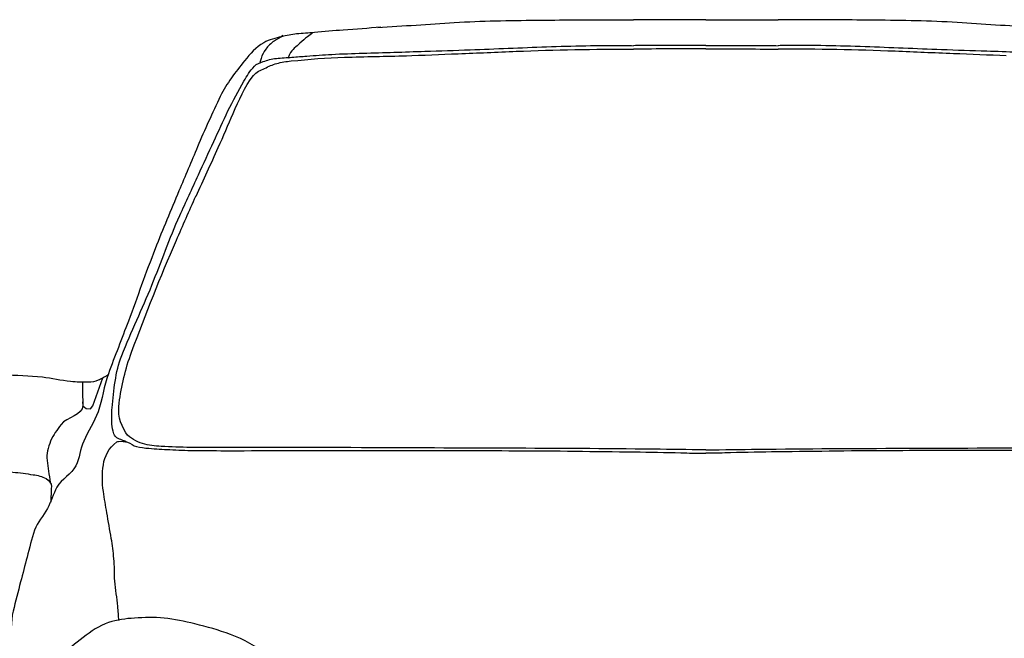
# Model space of a CAD drawing. Extents: x 149 to 250, y -977 to -912.
# Tile 76 of 156: x 205.375 to 206.468, y -953.181 to -952.494. Entities that reach past the tile are written whole.
import ezdxf

# ---------------------------------------------------------------- set-up
doc = ezdxf.new("R2010")
doc.units = 0
doc.header["$MEASUREMENT"] = 0
doc.layers.get('0').update_dxf_attribs({"linetype": 'CONTINUOUS'})

msp = doc.modelspace()

# ---------------------------------------------------------------- linework, layer by layer
at = {"linetype": 'Continuous'}
msp.add_lwpolyline([(205.44482, -952.91822), (205.44497, -952.92261), (205.44862, -952.92578), (205.45348, -952.92603), (205.45619, -952.92252), (205.46717, -952.89156)], dxfattribs=at)
for points, knots in [([(205.77256, -952.50286), (205.80088, -952.50103), (205.8292, -952.4992), (205.85752, -952.49737), (205.88793, -952.4954), (205.91843, -952.49502), (205.9489, -952.49472), (205.97602, -952.49445), (206.00314, -952.49419), (206.03025, -952.49419), (206.03901, -952.49419), (206.04776, -952.49419), (206.05652, -952.49419)], [0, 0, 0, 0, 0.2995767, 0.2995767, 0.2995767, 0.6212991, 0.6212991, 0.6212991, 0.9075754, 0.9075754, 0.9075754, 1, 1, 1, 1]), ([(206.13679, -952.49426), (206.11879, -952.49421), (206.10079, -952.49419), (206.08278, -952.49419), (206.07403, -952.49419), (206.06527, -952.49419), (206.05652, -952.49419)], [0, 0, 0, 0, 0.6728021, 0.6728021, 0.6728021, 1, 1, 1, 1]), ([(206.13679, -952.49426), (206.15479, -952.49421), (206.1728, -952.49419), (206.1908, -952.49419), (206.19955, -952.49419), (206.20831, -952.49419), (206.21706, -952.49419)], [0, 0, 0, 0, 0.6728021, 0.6728021, 0.6728021, 1, 1, 1, 1]), ([(206.50102, -952.50286), (206.4727, -952.50103), (206.44438, -952.4992), (206.41607, -952.49737), (206.38565, -952.4954), (206.35515, -952.49502), (206.32468, -952.49472), (206.29756, -952.49445), (206.27045, -952.49419), (206.24333, -952.49419), (206.23457, -952.49419), (206.22582, -952.49419), (206.21706, -952.49419)], [0, 0, 0, 0, 0.2995767, 0.2995767, 0.2995767, 0.6212991, 0.6212991, 0.6212991, 0.9075754, 0.9075754, 0.9075754, 1, 1, 1, 1]), ([(205.77604, -952.5026), (205.76211, -952.50364), (205.74819, -952.50467), (205.73426, -952.50571), (205.72354, -952.5065), (205.71285, -952.50752), (205.70214, -952.50842), (205.69557, -952.50898), (205.68899, -952.50943), (205.68241, -952.50998), (205.67679, -952.51044), (205.67131, -952.51188), (205.66577, -952.51308), (205.65897, -952.51456), (205.65236, -952.51624), (205.64604, -952.51968), (205.63715, -952.52452), (205.63085, -952.53194), (205.62468, -952.53975), (205.61463, -952.55249), (205.60461, -952.56482), (205.59774, -952.57925), (205.58891, -952.5978), (205.5804, -952.61638), (205.57241, -952.63525), (205.5655, -952.65158), (205.55856, -952.66789), (205.55174, -952.68426), (205.54285, -952.70558), (205.53382, -952.72684), (205.52543, -952.74835), (205.51505, -952.77496), (205.50562, -952.80192), (205.49563, -952.82866), (205.48835, -952.84815), (205.48071, -952.86752), (205.47339, -952.88699), (205.46825, -952.90066), (205.46686, -952.91555), (205.46197, -952.92929), (205.45792, -952.94066), (205.45081, -952.95085), (205.44604, -952.96186), (205.44224, -952.97062), (205.44133, -952.98065), (205.43724, -952.98933), (205.43275, -952.99882), (205.42109, -953.00362), (205.41621, -953.01287), (205.4122, -953.02047), (205.4098, -953.02903), (205.40583, -953.03664), (205.40156, -953.04484), (205.3943, -953.05171), (205.3915, -953.0606), (205.38838, -953.0705), (205.38575, -953.08052), (205.38314, -953.09055), (205.38075, -953.09973), (205.37836, -953.10891), (205.37598, -953.1181), (205.37318, -953.12887), (205.37039, -953.13965), (205.36762, -953.15044), (205.36451, -953.16257), (205.36632, -953.17553), (205.36432, -953.18786), (205.36245, -953.19941), (205.35852, -953.21057), (205.3565, -953.22219), (205.3546, -953.23311), (205.3542, -953.2442), (205.35381, -953.25519), (205.35378, -953.25589), (205.35374, -953.25659), (205.35415, -953.25726), (205.35608, -953.26042), (205.35889, -953.26182), (205.36174, -953.26349), (205.37233, -953.26969), (205.38291, -953.27545), (205.39381, -953.28078), (205.39714, -953.28241), (205.40075, -953.28328), (205.40415, -953.28493), (205.40572, -953.28569), (205.40704, -953.28684), (205.40794, -953.28839), (205.40971, -953.29143), (205.40699, -953.29522), (205.40794, -953.29842), (205.40933, -953.30306), (205.41035, -953.308), (205.41484, -953.31122), (205.42104, -953.31567), (205.42747, -953.31626), (205.43415, -953.31675), (205.46066, -953.31871), (205.48714, -953.32096), (205.5137, -953.3215), (205.54172, -953.32208), (205.56974, -953.32269), (205.59776, -953.32298), (205.6165, -953.32317), (205.63523, -953.32303), (205.65397, -953.32298), (205.66213, -953.32295), (205.67026, -953.32229), (205.6784, -953.3215), (205.68314, -953.32105), (205.68775, -953.31969), (205.6916, -953.31611), (205.69717, -953.31093), (205.69927, -953.30491), (205.70235, -953.29847), (205.70491, -953.2931), (205.70763, -953.28776), (205.70821, -953.28229), (205.70908, -953.27409), (205.70556, -953.2655), (205.70186, -953.25729), (205.69729, -953.24715), (205.69279, -953.23824), (205.68573, -953.22984), (205.67543, -953.21758), (205.66417, -953.20773), (205.65103, -953.19896), (205.63754, -953.18995), (205.62405, -953.18197), (205.609, -953.17641), (205.59597, -953.17159), (205.58289, -953.16785), (205.56942, -953.16464), (205.55807, -953.16194), (205.54674, -953.15959), (205.53521, -953.15827), (205.52436, -953.15703), (205.51336, -953.15763), (205.50246, -953.15827), (205.49273, -953.15884), (205.48314, -953.16), (205.47363, -953.16317), (205.46294, -953.16674), (205.4543, -953.17301), (205.44528, -953.17984), (205.43665, -953.18638), (205.42849, -953.19261), (205.4228, -953.2019), (205.41737, -953.21077), (205.4144, -953.22011), (205.41156, -953.22984), (205.40915, -953.23813), (205.40674, -953.2463), (205.4057, -953.25484), (205.4049, -953.26139), (205.4045, -953.26801), (205.40518, -953.27455), (205.40559, -953.27855), (205.40601, -953.28255), (205.40642, -953.28655)], [0, 0, 0, 0, 0.0235182, 0.0235182, 0.0235182, 0.041607, 0.041607, 0.041607, 0.0527166, 0.0527166, 0.0527166, 0.062216, 0.062216, 0.062216, 0.0738941, 0.0738941, 0.0738941, 0.0903461, 0.0903461, 0.0903461, 0.1171793, 0.1171793, 0.1171793, 0.1516774, 0.1516774, 0.1516774, 0.1815341, 0.1815341, 0.1815341, 0.2204215, 0.2204215, 0.2204215, 0.268499, 0.268499, 0.268499, 0.3035366, 0.3035366, 0.3035366, 0.3281307, 0.3281307, 0.3281307, 0.3484794, 0.3484794, 0.3484794, 0.3646667, 0.3646667, 0.3646667, 0.3823826, 0.3823826, 0.3823826, 0.3969437, 0.3969437, 0.3969437, 0.412612, 0.412612, 0.412612, 0.4300622, 0.4300622, 0.4300622, 0.4460398, 0.4460398, 0.4460398, 0.4647882, 0.4647882, 0.4647882, 0.4858719, 0.4858719, 0.4858719, 0.5056349, 0.5056349, 0.5056349, 0.5242205, 0.5242205, 0.5242205, 0.5254011, 0.5254011, 0.5254011, 0.5309091, 0.5309091, 0.5309091, 0.5513578, 0.5513578, 0.5513578, 0.5576137, 0.5576137, 0.5576137, 0.5604945, 0.5604945, 0.5604945, 0.5661242, 0.5661242, 0.5661242, 0.5742833, 0.5742833, 0.5742833, 0.5855569, 0.5855569, 0.5855569, 0.6302892, 0.6302892, 0.6302892, 0.6774763, 0.6774763, 0.6774763, 0.7090214, 0.7090214, 0.7090214, 0.7227612, 0.7227612, 0.7227612, 0.730762, 0.730762, 0.730762, 0.7423602, 0.7423602, 0.7423602, 0.752018, 0.752018, 0.752018, 0.766496, 0.766496, 0.766496, 0.7843656, 0.7843656, 0.7843656, 0.8104375, 0.8104375, 0.8104375, 0.8372081, 0.8372081, 0.8372081, 0.8603874, 0.8603874, 0.8603874, 0.8799186, 0.8799186, 0.8799186, 0.8982971, 0.8982971, 0.8982971, 0.9147134, 0.9147134, 0.9147134, 0.9331691, 0.9331691, 0.9331691, 0.9508469, 0.9508469, 0.9508469, 0.9677508, 0.9677508, 0.9677508, 0.9821636, 0.9821636, 0.9821636, 0.9932293, 0.9932293, 0.9932293, 1, 1, 1, 1]), ([(205.66723, -952.51184), (205.66397, -952.5139), (205.6607, -952.51596), (205.65744, -952.51802), (205.65385, -952.52029), (205.65086, -952.52334), (205.64826, -952.52687), (205.6459, -952.53007), (205.64404, -952.53346), (205.64294, -952.53717), (205.6425, -952.53866), (205.64206, -952.54015), (205.64162, -952.54165)], [0, 0, 0, 0, 0.2851367, 0.2851367, 0.2851367, 0.5992337, 0.5992337, 0.5992337, 0.8848064, 0.8848064, 0.8848064, 1, 1, 1, 1]), ([(205.70021, -952.50858), (205.69834, -952.51007), (205.69648, -952.51155), (205.69461, -952.51303), (205.69168, -952.51536), (205.68888, -952.51784), (205.68603, -952.52027), (205.68392, -952.52207), (205.68191, -952.52396), (205.6799, -952.52588), (205.67795, -952.52774), (205.67592, -952.5297), (205.67486, -952.53216), (205.67413, -952.53385), (205.6734, -952.53553), (205.67268, -952.53722)], [0, 0, 0, 0, 0.1775971, 0.1775971, 0.1775971, 0.4566441, 0.4566441, 0.4566441, 0.6629966, 0.6629966, 0.6629966, 0.8631947, 0.8631947, 0.8631947, 1, 1, 1, 1]), ([(205.49362, -952.9627), (205.49249, -952.96224), (205.49136, -952.96178), (205.49023, -952.96132), (205.48824, -952.9605), (205.48623, -952.95973), (205.48423, -952.95891), (205.48205, -952.958), (205.48055, -952.95585), (205.47959, -952.95357), (205.47813, -952.95006), (205.47754, -952.94653), (205.47736, -952.9429), (205.47707, -952.93693), (205.47698, -952.93092), (205.47756, -952.92497), (205.47948, -952.90537), (205.48103, -952.88543), (205.48832, -952.8669), (205.49879, -952.84029), (205.51104, -952.81508), (205.52167, -952.78888), (205.5321, -952.76317), (205.54128, -952.73691), (205.55268, -952.7116), (205.55949, -952.69648), (205.56642, -952.68142), (205.57335, -952.66635), (205.57903, -952.65402), (205.58471, -952.64168), (205.59039, -952.62935), (205.59562, -952.61799), (205.60094, -952.60668), (205.60625, -952.59537), (205.61154, -952.58412), (205.61784, -952.57342), (205.6239, -952.56252), (205.62721, -952.55657), (205.63063, -952.55095), (205.63558, -952.54585), (205.63824, -952.54311), (205.64166, -952.54171), (205.64519, -952.5406), (205.65007, -952.53907), (205.65491, -952.53758), (205.65994, -952.53716), (205.66572, -952.53668), (205.6715, -952.53621), (205.67728, -952.53578), (205.68279, -952.53538), (205.68831, -952.53498), (205.69383, -952.53458), (205.70304, -952.53392), (205.71224, -952.53323), (205.72146, -952.53269), (205.73306, -952.532), (205.74468, -952.53167), (205.75629, -952.53131), (205.77914, -952.53059), (205.802, -952.53), (205.82485, -952.52924), (205.84161, -952.52869), (205.85837, -952.52811), (205.87512, -952.52752), (205.90338, -952.52654), (205.93162, -952.52526), (205.95989, -952.52425), (205.98892, -952.52322), (206.01795, -952.52248), (206.04697, -952.52288), (206.05016, -952.52292), (206.05334, -952.52296), (206.05652, -952.523)], [0, 0, 0, 0, 0.0041501, 0.0041501, 0.0041501, 0.0114887, 0.0114887, 0.0114887, 0.0195015, 0.0195015, 0.0195015, 0.0318648, 0.0318648, 0.0318648, 0.0521971, 0.0521971, 0.0521971, 0.1191643, 0.1191643, 0.1191643, 0.2153837, 0.2153837, 0.2153837, 0.309821, 0.309821, 0.309821, 0.3662283, 0.3662283, 0.3662283, 0.4124257, 0.4124257, 0.4124257, 0.4549506, 0.4549506, 0.4549506, 0.4972364, 0.4972364, 0.4972364, 0.5203149, 0.5203149, 0.5203149, 0.5327305, 0.5327305, 0.5327305, 0.5499152, 0.5499152, 0.5499152, 0.5696307, 0.5696307, 0.5696307, 0.5884572, 0.5884572, 0.5884572, 0.619859, 0.619859, 0.619859, 0.659392, 0.659392, 0.659392, 0.7371656, 0.7371656, 0.7371656, 0.794213, 0.794213, 0.794213, 0.8904106, 0.8904106, 0.8904106, 0.9891761, 0.9891761, 0.9891761, 1, 1, 1, 1]), ([(206.13679, -952.52288), (206.11321, -952.52284), (206.08964, -952.52287), (206.06606, -952.52288), (206.06288, -952.52288), (206.0597, -952.52292), (206.05652, -952.523)], [0, 0, 0, 0, 0.8810941, 0.8810941, 0.8810941, 1, 1, 1, 1]), ([(206.13679, -952.52288), (206.16037, -952.52284), (206.18394, -952.52287), (206.20752, -952.52288), (206.2107, -952.52288), (206.21388, -952.52292), (206.21706, -952.523)], [0, 0, 0, 0, 0.8810941, 0.8810941, 0.8810941, 1, 1, 1, 1]), ([(206.77996, -952.9627), (206.78109, -952.96224), (206.78222, -952.96178), (206.78335, -952.96132), (206.78534, -952.9605), (206.78736, -952.95973), (206.78935, -952.95891), (206.79154, -952.958), (206.79304, -952.95585), (206.79399, -952.95357), (206.79546, -952.95006), (206.79604, -952.94653), (206.79622, -952.9429), (206.79651, -952.93693), (206.7966, -952.93092), (206.79602, -952.92497), (206.7941, -952.90537), (206.79255, -952.88543), (206.78526, -952.8669), (206.77479, -952.84029), (206.76254, -952.81508), (206.75191, -952.78888), (206.74148, -952.76317), (206.73231, -952.73691), (206.7209, -952.7116), (206.71409, -952.69648), (206.70716, -952.68142), (206.70023, -952.66635), (206.69455, -952.65402), (206.68887, -952.64168), (206.68319, -952.62935), (206.67796, -952.61799), (206.67265, -952.60668), (206.66733, -952.59537), (206.66204, -952.58412), (206.65574, -952.57342), (206.64968, -952.56252), (206.64638, -952.55657), (206.64295, -952.55095), (206.638, -952.54585), (206.63534, -952.54311), (206.63192, -952.54171), (206.6284, -952.5406), (206.62351, -952.53907), (206.61867, -952.53758), (206.61364, -952.53716), (206.60786, -952.53668), (206.60209, -952.53621), (206.59631, -952.53578), (206.59079, -952.53538), (206.58527, -952.53498), (206.57975, -952.53458), (206.57054, -952.53392), (206.56134, -952.53323), (206.55212, -952.53269), (206.54052, -952.532), (206.5289, -952.53167), (206.51729, -952.53131), (206.49444, -952.53059), (206.47158, -952.53), (206.44873, -952.52924), (206.43198, -952.52869), (206.41522, -952.52811), (206.39846, -952.52752), (206.3702, -952.52654), (206.34196, -952.52526), (206.31369, -952.52425), (206.28467, -952.52322), (206.25564, -952.52248), (206.22661, -952.52288), (206.22343, -952.52292), (206.22024, -952.52296), (206.21706, -952.523)], [0, 0, 0, 0, 0.0041501, 0.0041501, 0.0041501, 0.0114887, 0.0114887, 0.0114887, 0.0195015, 0.0195015, 0.0195015, 0.0318648, 0.0318648, 0.0318648, 0.0521971, 0.0521971, 0.0521971, 0.1191643, 0.1191643, 0.1191643, 0.2153837, 0.2153837, 0.2153837, 0.309821, 0.309821, 0.309821, 0.3662283, 0.3662283, 0.3662283, 0.4124257, 0.4124257, 0.4124257, 0.4549506, 0.4549506, 0.4549506, 0.4972364, 0.4972364, 0.4972364, 0.5203149, 0.5203149, 0.5203149, 0.5327305, 0.5327305, 0.5327305, 0.5499152, 0.5499152, 0.5499152, 0.5696307, 0.5696307, 0.5696307, 0.5884572, 0.5884572, 0.5884572, 0.619859, 0.619859, 0.619859, 0.659392, 0.659392, 0.659392, 0.7371656, 0.7371656, 0.7371656, 0.794213, 0.794213, 0.794213, 0.8904106, 0.8904106, 0.8904106, 0.9891761, 0.9891761, 0.9891761, 1, 1, 1, 1]), ([(205.57092, -952.68999), (205.57911, -952.672), (205.5873, -952.65401), (205.59548, -952.63602), (205.60117, -952.62351), (205.6064, -952.6108), (205.61193, -952.59821), (205.61836, -952.58354), (205.62432, -952.56902), (205.63472, -952.55593), (205.63783, -952.55202), (205.64245, -952.5503), (205.64684, -952.54823), (205.6513, -952.54613), (205.65562, -952.54402), (205.66037, -952.5428), (205.66565, -952.54145), (205.67094, -952.54048), (205.67632, -952.53998), (205.69606, -952.53818), (205.71577, -952.53621), (205.73555, -952.53577), (205.75858, -952.53526), (205.78161, -952.53475), (205.80464, -952.53424)], [0, 0, 0, 0, 0.184069, 0.184069, 0.184069, 0.3120203, 0.3120203, 0.3120203, 0.4611134, 0.4611134, 0.4611134, 0.5056818, 0.5056818, 0.5056818, 0.5509427, 0.5509427, 0.5509427, 0.6012198, 0.6012198, 0.6012198, 0.7855282, 0.7855282, 0.7855282, 1, 1, 1, 1]), ([(205.80311, -952.53427), (205.8227, -952.53349), (205.84229, -952.53272), (205.86189, -952.53194), (205.88339, -952.53109), (205.90488, -952.53014), (205.92639, -952.52926), (205.96974, -952.52749), (206.01315, -952.52676), (206.05652, -952.52689)], [0, 0, 0, 0, 0.2320099, 0.2320099, 0.2320099, 0.4866381, 0.4866381, 0.4866381, 1, 1, 1, 1]), ([(206.47047, -952.53427), (206.45088, -952.53349), (206.43129, -952.53272), (206.4117, -952.53194), (206.39019, -952.53109), (206.3687, -952.53014), (206.3472, -952.52926), (206.30384, -952.52749), (206.26043, -952.52676), (206.21706, -952.52689)], [0, 0, 0, 0, 0.2320099, 0.2320099, 0.2320099, 0.4866381, 0.4866381, 0.4866381, 1, 1, 1, 1]), ([(206.13679, -952.97154), (206.13658, -952.97153), (206.13638, -952.97153), (206.13617, -952.97153), (206.11706, -952.97129), (206.09794, -952.97106), (206.07882, -952.97084), (205.97073, -952.96959), (205.86263, -952.96962), (205.75453, -952.96912), (205.6912, -952.96882), (205.62787, -952.96894), (205.56454, -952.96877), (205.55366, -952.96874), (205.54279, -952.96821), (205.53192, -952.96774), (205.52497, -952.96744), (205.51815, -952.96625), (205.51131, -952.96464), (205.50773, -952.96379), (205.5046, -952.96206), (205.50135, -952.96016), (205.49802, -952.95821), (205.49522, -952.95639), (205.49292, -952.95277), (205.48595, -952.94176), (205.48371, -952.93061), (205.48535, -952.91959), (205.48816, -952.90069), (205.49215, -952.88164), (205.49922, -952.86293), (205.5154, -952.82009), (205.53095, -952.77967), (205.54892, -952.73893), (205.55613, -952.72259), (205.56333, -952.70625), (205.57053, -952.68992)], [0, 0, 0, 0, 0.0006664, 0.0006664, 0.0006664, 0.0625125, 0.0625125, 0.0625125, 0.4122026, 0.4122026, 0.4122026, 0.6170637, 0.6170637, 0.6170637, 0.6522602, 0.6522602, 0.6522602, 0.6747293, 0.6747293, 0.6747293, 0.686504, 0.686504, 0.686504, 0.6985923, 0.6985923, 0.6985923, 0.7352934, 0.7352934, 0.7352934, 0.7981904, 0.7981904, 0.7981904, 0.9422391, 0.9422391, 0.9422391, 1, 1, 1, 1]), ([(206.13679, -952.97154), (206.137, -952.97153), (206.1372, -952.97153), (206.13741, -952.97153), (206.15653, -952.97129), (206.17564, -952.97106), (206.19476, -952.97084), (206.30285, -952.96959), (206.41096, -952.96962), (206.51905, -952.96912), (206.58238, -952.96882), (206.64571, -952.96894), (206.70904, -952.96877), (206.71992, -952.96874), (206.73079, -952.96821), (206.74167, -952.96774), (206.74861, -952.96744), (206.75544, -952.96625), (206.76227, -952.96464), (206.76585, -952.96379), (206.76898, -952.96206), (206.77223, -952.96016), (206.77556, -952.95821), (206.77836, -952.95639), (206.78066, -952.95277), (206.78764, -952.94176), (206.78988, -952.93061), (206.78824, -952.91959), (206.78542, -952.90069), (206.78143, -952.88164), (206.77436, -952.86293), (206.75818, -952.82009), (206.74263, -952.77967), (206.72466, -952.73893), (206.71746, -952.72259), (206.71025, -952.70625), (206.70305, -952.68992)], [0, 0, 0, 0, 0.0006664, 0.0006664, 0.0006664, 0.0625125, 0.0625125, 0.0625125, 0.4122026, 0.4122026, 0.4122026, 0.6170637, 0.6170637, 0.6170637, 0.6522602, 0.6522602, 0.6522602, 0.6747293, 0.6747293, 0.6747293, 0.686504, 0.686504, 0.686504, 0.6985923, 0.6985923, 0.6985923, 0.7352934, 0.7352934, 0.7352934, 0.7981904, 0.7981904, 0.7981904, 0.9422391, 0.9422391, 0.9422391, 1, 1, 1, 1]), ([(205.47292, -952.88868), (205.46932, -952.89057), (205.46573, -952.89247), (205.46213, -952.89436), (205.45886, -952.89608), (205.45492, -952.8963), (205.45123, -952.89641), (205.44465, -952.8966), (205.43801, -952.89643), (205.43147, -952.89572), (205.42097, -952.8946), (205.41062, -952.89202), (205.40012, -952.89094), (205.37126, -952.88797), (205.34193, -952.8882), (205.31291, -952.88957), (205.30575, -952.88991), (205.29878, -952.89144), (205.29178, -952.89367), (205.28464, -952.89596), (205.27854, -952.89944), (205.27271, -952.90461), (205.26576, -952.91075), (205.26093, -952.9175), (205.25745, -952.92584), (205.25473, -952.93235), (205.25352, -952.93895), (205.25251, -952.94566), (205.25176, -952.95064), (205.2515, -952.95582), (205.25251, -952.96083), (205.25427, -952.96959), (205.25857, -952.97851), (205.2668, -952.98314), (205.2727, -952.98646), (205.27869, -952.98754), (205.2849, -952.98895), (205.29454, -952.99114), (205.30406, -952.99369), (205.31386, -952.99476), (205.33164, -952.9967), (205.34963, -952.9948), (205.36743, -952.99621), (205.37495, -952.99681), (205.3824, -952.99796), (205.38988, -952.99911), (205.39487, -952.99989), (205.39964, -953.00067), (205.40436, -953.00347), (205.40762, -953.00541), (205.41029, -953.0087), (205.41015, -953.01219), (205.40991, -953.018), (205.40967, -953.02381), (205.40943, -953.02961)], [0, 0, 0, 0, 0.0264162, 0.0264162, 0.0264162, 0.050453, 0.050453, 0.050453, 0.093292, 0.093292, 0.093292, 0.1619911, 0.1619911, 0.1619911, 0.3509883, 0.3509883, 0.3509883, 0.3976096, 0.3976096, 0.3976096, 0.445255, 0.445255, 0.445255, 0.5019013, 0.5019013, 0.5019013, 0.5461543, 0.5461543, 0.5461543, 0.579031, 0.579031, 0.579031, 0.6364261, 0.6364261, 0.6364261, 0.6776147, 0.6776147, 0.6776147, 0.7416108, 0.7416108, 0.7416108, 0.8577367, 0.8577367, 0.8577367, 0.9067705, 0.9067705, 0.9067705, 0.9395339, 0.9395339, 0.9395339, 0.9622045, 0.9622045, 0.9622045, 1, 1, 1, 1]), ([(205.44461, -952.8965), (205.44474, -952.90512), (205.44487, -952.91374), (205.44501, -952.92236), (205.44517, -952.93304), (205.42732, -952.93502), (205.4209, -952.94349), (205.41654, -952.94925), (205.41215, -952.95484), (205.4093, -952.96194), (205.40647, -952.96898), (205.40429, -952.97604), (205.40532, -952.98316), (205.40648, -952.99124), (205.40764, -952.99931), (205.4088, -953.00739)], [0, 0, 0, 0, 0.2056002, 0.2056002, 0.2056002, 0.460483, 0.460483, 0.460483, 0.6337361, 0.6337361, 0.6337361, 0.8054402, 0.8054402, 0.8054402, 1, 1, 1, 1]), ([(205.48519, -953.16087), (205.48474, -953.15565), (205.48429, -953.15043), (205.48384, -953.14521), (205.48302, -953.13584), (205.48153, -953.12653), (205.48062, -953.11716), (205.47981, -953.10885), (205.4804, -953.10043), (205.47958, -953.09211), (205.47885, -953.08466), (205.47794, -953.07722), (205.47669, -953.06984), (205.47507, -953.0603), (205.4734, -953.05078), (205.47177, -953.04125), (205.47043, -953.03336), (205.46914, -953.02547), (205.46784, -953.01758), (205.46624, -953.00786), (205.46648, -952.99783), (205.46784, -952.988), (205.46919, -952.97827), (205.47386, -952.96985), (205.48276, -952.96279), (205.48341, -952.96227), (205.48409, -952.96215), (205.48479, -952.96211), (205.48812, -952.96189), (205.49161, -952.96205), (205.49485, -952.96304), (205.49837, -952.96411), (205.50115, -952.96705), (205.50474, -952.96779), (205.50923, -952.96871), (205.51375, -952.96947), (205.51832, -952.96979), (205.5261, -952.97034), (205.53388, -952.97094), (205.54168, -952.97127), (205.55055, -952.97165), (205.55942, -952.97213), (205.5683, -952.97222), (205.58165, -952.97237), (205.59499, -952.97244), (205.60834, -952.97243), (205.65091, -952.9724), (205.69348, -952.97233), (205.73605, -952.97233), (205.75831, -952.97232), (205.78057, -952.97233), (205.80282, -952.97233), (205.84383, -952.97233), (205.88483, -952.97235), (205.92584, -952.97243), (205.96967, -952.97252), (206.0135, -952.97326), (206.05732, -952.97381), (206.07461, -952.97402), (206.0919, -952.97433), (206.10919, -952.97469), (206.11345, -952.97478), (206.11769, -952.9751), (206.12195, -952.97521), (206.12575, -952.97531), (206.12956, -952.97538), (206.13336, -952.97531), (206.13451, -952.97529), (206.13565, -952.97527), (206.13679, -952.97525)], [0, 0, 0, 0, 0.0182972, 0.0182972, 0.0182972, 0.051171, 0.051171, 0.051171, 0.0803652, 0.0803652, 0.0803652, 0.1065174, 0.1065174, 0.1065174, 0.1402969, 0.1402969, 0.1402969, 0.1682261, 0.1682261, 0.1682261, 0.2026653, 0.2026653, 0.2026653, 0.2367771, 0.2367771, 0.2367771, 0.2392771, 0.2392771, 0.2392771, 0.2510375, 0.2510375, 0.2510375, 0.2638135, 0.2638135, 0.2638135, 0.2797899, 0.2797899, 0.2797899, 0.3070437, 0.3070437, 0.3070437, 0.3380614, 0.3380614, 0.3380614, 0.3846824, 0.3846824, 0.3846824, 0.5333818, 0.5333818, 0.5333818, 0.6111226, 0.6111226, 0.6111226, 0.7543527, 0.7543527, 0.7543527, 0.9074532, 0.9074532, 0.9074532, 0.9678513, 0.9678513, 0.9678513, 0.9827144, 0.9827144, 0.9827144, 0.9960087, 0.9960087, 0.9960087, 1, 1, 1, 1]), ([(206.78839, -953.16087), (206.78884, -953.15565), (206.78929, -953.15043), (206.78975, -953.14521), (206.79056, -953.13584), (206.79205, -953.12653), (206.79296, -953.11716), (206.79377, -953.10885), (206.79318, -953.10043), (206.794, -953.09211), (206.79473, -953.08466), (206.79564, -953.07722), (206.79689, -953.06984), (206.79851, -953.0603), (206.80018, -953.05078), (206.80181, -953.04125), (206.80315, -953.03336), (206.80444, -953.02547), (206.80574, -953.01758), (206.80734, -953.00786), (206.8071, -952.99783), (206.80574, -952.988), (206.80439, -952.97827), (206.79972, -952.96985), (206.79082, -952.96279), (206.79017, -952.96227), (206.78949, -952.96215), (206.78879, -952.96211), (206.78546, -952.96189), (206.78197, -952.96205), (206.77873, -952.96304), (206.77521, -952.96411), (206.77243, -952.96705), (206.76884, -952.96779), (206.76435, -952.96871), (206.75983, -952.96947), (206.75526, -952.96979), (206.74748, -952.97034), (206.7397, -952.97094), (206.7319, -952.97127), (206.72303, -952.97165), (206.71416, -952.97213), (206.70528, -952.97222), (206.69193, -952.97237), (206.67859, -952.97244), (206.66524, -952.97243), (206.62267, -952.9724), (206.5801, -952.97233), (206.53753, -952.97233), (206.51527, -952.97232), (206.49301, -952.97233), (206.47076, -952.97233), (206.42975, -952.97233), (206.38875, -952.97235), (206.34774, -952.97243), (206.30391, -952.97252), (206.26009, -952.97326), (206.21626, -952.97381), (206.19897, -952.97402), (206.18168, -952.97433), (206.16439, -952.97469), (206.16014, -952.97478), (206.15589, -952.9751), (206.15164, -952.97521), (206.14783, -952.97531), (206.14402, -952.97538), (206.14022, -952.97531), (206.13908, -952.97529), (206.13793, -952.97527), (206.13679, -952.97525)], [0, 0, 0, 0, 0.0182972, 0.0182972, 0.0182972, 0.051171, 0.051171, 0.051171, 0.0803652, 0.0803652, 0.0803652, 0.1065174, 0.1065174, 0.1065174, 0.1402969, 0.1402969, 0.1402969, 0.1682261, 0.1682261, 0.1682261, 0.2026653, 0.2026653, 0.2026653, 0.2367771, 0.2367771, 0.2367771, 0.2392771, 0.2392771, 0.2392771, 0.2510375, 0.2510375, 0.2510375, 0.2638135, 0.2638135, 0.2638135, 0.2797899, 0.2797899, 0.2797899, 0.3070437, 0.3070437, 0.3070437, 0.3380614, 0.3380614, 0.3380614, 0.3846824, 0.3846824, 0.3846824, 0.5333818, 0.5333818, 0.5333818, 0.6111226, 0.6111226, 0.6111226, 0.7543527, 0.7543527, 0.7543527, 0.9074532, 0.9074532, 0.9074532, 0.9678513, 0.9678513, 0.9678513, 0.9827144, 0.9827144, 0.9827144, 0.9960087, 0.9960087, 0.9960087, 1, 1, 1, 1])]:
    msp.add_open_spline(points, degree=3, knots=knots, dxfattribs=at)
for points in [[(206.13679, -952.52657), (206.11003, -952.52658), (206.08328, -952.52661), (206.05652, -952.52689)], [(206.13679, -952.52657), (206.16355, -952.52658), (206.19031, -952.52661), (206.21706, -952.52689)]]:
    msp.add_open_spline(points, degree=3, dxfattribs=at)

doc.saveas('drawing.dxf')
